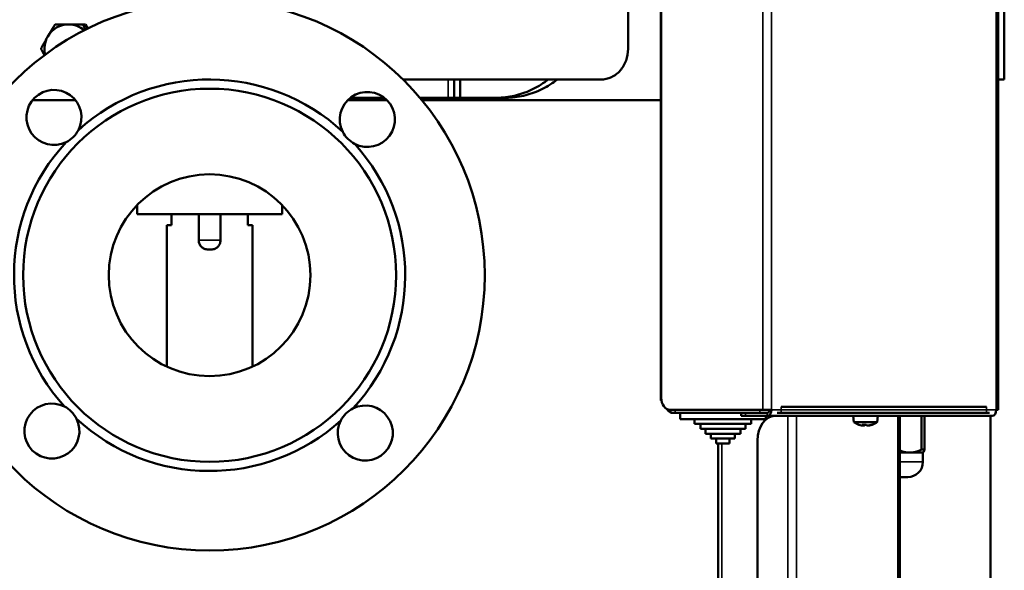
# Model space of a CAD drawing. Header units: millimetres. Extents: x -1845 to 7573, y -1484 to 1950.
# Tile 39 of 41: x 7229 to 7551, y 430 to 610. Entities that reach past the tile are written whole.
import ezdxf

# ---------------------------------------------------------------- set-up
doc = ezdxf.new("R2010")
doc.units = ezdxf.units.MM
doc.layers.add('Видимые тонкие (ГОСТ)', color=7, linetype='Continuous', lineweight=35)
doc.layers.add('Видимый контур (ГОСТ)', color=7, linetype='Continuous', lineweight=50)

msp = doc.modelspace()

# ---------------------------------------------------------------- linework, layer by layer
at = {"layer": 'Видимые тонкие (ГОСТ)'}
for p, q in [((7472.37, 482.17), (7472.37, 694.17)), ((7475.19, 694.17), (7475.19, 482.17)), ((7548.73, 482.17), (7548.73, 694.17)), ((7369.35, 584.17), (7369.35, 590.17)), ((7287.8, 537.59), (7294.92, 537.59)), ((7443.66, 481.17), (7443.66, 482.17)), ((7466.71, 480.17), (7466.71, 481.17)), ((7471.31, 482.17), (7471.31, 481.17)), ((7473.78, 480.17), (7473.78, 481.17)), ((7475.19, 482.17), (7548.73, 482.17)), ((7478.38, 481.17), (7478.38, 483.17)), ((7480.5, -410.99), (7480.5, 480.17)), ((7483.33, -410.79), (7483.33, 480.17)), ((7516.56, 480.17), (7516.56, -410.79)), ((7545.55, 483.17), (7545.55, 481.17)), ((7458.93, 471.17), (7458.93, -297.62)), ((7517.15, 465.17), (7524.73, 465.17))]:
    msp.add_line(p, q, dxfattribs=at)
at = {"layer": 'Видимый контур (ГОСТ)'}
for p, q in [((7551.35, 590.17), (7551.35, 749.17)), ((7428.24, 600.17), (7428.24, 735.17)), ((7549.32, 482.17), (7549.32, 694.17)), ((7439.13, 690.17), (7439.13, 486.17)), ((7439.02, 485.17), (7439.02, 687.17)), ((7241.69, 608.2), (7240.81, 608.2)), ((7241.69, 608.2), (7250.79, 608.14)), ((7250.79, 608.14), (7249.91, 608.14)), ((7250.79, 608.14), (7251.51, 606.87)), ((7419.36, 590.17), (7354.64, 590.17)), ((7371.35, 584.17), (7371.35, 590.17)), ((7373.35, 590.17), (7373.35, 584.17)), ((7551.35, 590.17), (7549.32, 590.17)), ((7247.45, 583.39), (7233.4, 583.39)), ((7349.4, 583.39), (7336.51, 583.39)), ((7337.38, 584.17), (7348.53, 584.17)), ((7360.18, 584.17), (7387.69, 584.17)), ((7439.02, 583.39), (7360.83, 583.39)), ((7267.61, 549.08), (7267.61, 546.09)), ((7315.11, 549.08), (7315.11, 546.09)), ((7267.61, 546.09), (7315.11, 546.09)), ((7278.86, 546.09), (7278.86, 542.59)), ((7287.8, 546.09), (7287.8, 537.59)), ((7294.92, 537.59), (7294.92, 546.09)), ((7303.86, 542.59), (7303.86, 546.09)), ((7278.86, 542.59), (7277.36, 542.59)), ((7277.36, 542.59), (7277.36, 496.29)), ((7305.36, 542.59), (7303.86, 542.59)), ((7305.36, 542.59), (7305.36, 496.29)), ((7291.92, 534.59), (7290.8, 534.59)), ((7439.02, 485.17), (7439.22, 485.17)), ((7472.37, 482.17), (7441.96, 482.17)), ((7442.19, 481.17), (7442.19, 482.17)), ((7443.66, 481.17), (7442.19, 481.17)), ((7443.66, 481.17), (7446.42, 481.17)), ((7445.28, 481.17), (7445.28, 479.17)), ((7446.42, 481.17), (7453.77, 481.17)), ((7453.77, 481.17), (7471.31, 481.17)), ((7465.24, 481.17), (7465.24, 480.17)), ((7466.71, 480.17), (7465.24, 480.17)), ((7466.71, 480.17), (7473.78, 480.17)), ((7473.2, 481.17), (7471.31, 481.17)), ((7472.37, 482.17), (7475.19, 482.17)), ((7473.78, 481.17), (7473.2, 481.17)), ((7473.28, 480.17), (7473.28, 479.17)), ((7547.32, 480.17), (7473.78, 480.17)), ((7478.38, 481.17), (7477.04, 481.17)), ((7478.38, 483.17), (7545.55, 483.17)), ((7478.38, 481.17), (7545.55, 481.17)), ((7502.13, 478.17), (7501.95, 480.17)), ((7509.78, 478.17), (7509.95, 480.17)), ((7517.15, -410.8), (7517.15, 480.17)), ((7524.21, 480.17), (7524.21, 469.17)), ((7525.25, 469.17), (7525.25, 480.17)), ((7546.5, 481.17), (7545.55, 481.17)), ((7546.85, -372.83), (7546.85, 480.17)), ((7548.73, 482.17), (7549.32, 482.17)), ((7445.28, 479.17), (7473.28, 479.17)), ((7449.99, 479.17), (7449.99, 477.57)), ((7449.99, 477.57), (7468.58, 477.57)), ((7451.9, 477.57), (7451.9, 475.97)), ((7466.67, 477.57), (7466.67, 475.97)), ((7468.58, 479.17), (7468.58, 477.57)), ((7509.78, 478.17), (7502.13, 478.17)), ((7505.76, 477.28), (7505.57, 477.1)), ((7506.13, 477.3), (7506.33, 477.1)), ((7451.9, 475.97), (7466.67, 475.97)), ((7453.57, 475.97), (7453.57, 474.37)), ((7453.57, 474.37), (7465, 474.37)), ((7455.37, 474.37), (7455.37, 472.77)), ((7463.2, 474.37), (7463.2, 472.77)), ((7465, 475.97), (7465, 474.37)), ((7455.37, 472.77), (7463.2, 472.77)), ((7457.13, 472.77), (7457.13, 471.17)), ((7457.13, 471.17), (7461.44, 471.17)), ((7457.76, -301.75), (7457.76, 471.17)), ((7461.44, 472.77), (7461.44, 471.17)), ((7470.6, -285.8), (7470.6, 472.17)), ((7517.15, 468.17), (7520.39, 468.17)), ((7520.39, 468.17), (7524.73, 468.17)), ((7524.21, 469.17), (7525.25, 469.17)), ((7524.73, 468.17), (7524.82, 468.26)), ((7524.73, 468.17), (7524.73, 465.17)), ((7517.15, 460.17), (7519.73, 460.17))]:
    msp.add_line(p, q, dxfattribs=at)
for radius in [90, 61, 33]:
    msp.add_circle((7291.36, 526.17), radius, dxfattribs=at)
for centre, radius, start, end in [((7291.36, 526.17), 64, 47.1189, 132.1424), ((7240.43, 577.77), 9, 332.6134, 296.6479), ((7342.95, 577.1), 9, 242.6134, 206.6479), ((7291.36, 526.17), 64, 137.1189, 222.1424), ((7291.36, 526.17), 64, 317.1189, 42.1424), ((7239.76, 475.24), 9, 62.6134, 26.6479), ((7342.29, 474.58), 9, 152.6134, 116.6479), ((7291.36, 526.17), 64, 227.1189, 312.1424), ((7505.95, 483.4), 6.48, 233.8057, 250.692), ((7505.95, 483.4), 6.48, 289.308, 306.1943), ((7519.73, 465.17), 5, 270, 0)]:
    msp.add_arc(centre, radius, start, end, dxfattribs=at)
for centre, major_axis, ratio, start_param, end_param in [((7245.19, 600.17), (0, 8), 0.984808, 6.277534, 7.324731), ((7245.19, 600.17), (0, 8), 0.984808, 5.57741, 6.277534), ((7245.19, 600.17), (0, -8), 0.984808, 4.183139, 4.948509), ((7441.96, 486.17), (0, -4), 0.707107, 4.712389, 6.283185), ((7443.02, 485.17), (0, -4), 0.707107, 5.467884, 5.985799), ((7476.25, 472.17), (0, 8), 0.707107, 0, 1.570796), ((7473.78, 482.17), (0, -2), 0.707107, 0, 1.570796), ((7473.78, 482.17), (0, -1), 0.707107, 0, 1.570796), ((7475.19, 470.17), (0, 10), 0.707107, 6.203915, 6.283185), ((7547.32, 482.17), (0, -2), 0.707107, 0, 1.570796), ((7505.8, 483.4), (0, -6.44), 0.975773, 5.954379, 6.101858), ((7507.01, 482.78), (-3.24, -5.47), 0.189508, 0.003025, 0.075664), ((7504.85, 483.4), (0, -6.34), 0.535272, 6.230463, 6.335907), ((7505.28, 483.4), (0, -6.44), 0.218785, 5.954379, 6.101858), ((7506.19, 482.78), (-5.94, -2.25), 0.845201, 1.040483, 1.257594), ((7505.25, 483.4), (0, -6.34), 0.84468, 6.23693, 6.335907), ((7505.28, 483.4), (0, -6.44), 0.218785, 0.181327, 0.208052), ((7505.72, 482.78), (5.94, -2.25), 0.845201, 5.060366, 5.09178), ((7506.63, 483.4), (0, -6.44), 0.218785, 5.954379, 6.101858), ((7506.65, 483.4), (0, -6.34), 0.84468, 6.230463, 6.335907), ((7507.06, 483.4), (0, -6.34), 0.535272, 6.23693, 6.335907), ((7505.8, 483.4), (0, -6.44), 0.975773, 0.181327, 0.328807), ((7506.1, 483.4), (0, -6.44), 0.975773, 0.181327, 0.314636), ((7504.9, 482.78), (3.24, -5.47), 0.189508, 6.063049, 6.245385)]:
    msp.add_ellipse(centre, major_axis=major_axis, ratio=ratio, start_param=start_param, end_param=end_param, dxfattribs=at)
for points, weights in [([(7238.39, 604.21), (7239.46, 606.06), (7240.81, 608.2)], [1, 1.0379548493, 1]), ([(7240.81, 608.2), (7243.12, 608.18), (7245.24, 608.17)], [1, 1.0379548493, 1]), ([(7245.24, 608.17), (7247.35, 608.16), (7249.91, 608.14)], [1, 1.0379548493, 1]), ([(7249.91, 608.14), (7250.34, 607.28), (7250.76, 606.49)], [1, 1.0148991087, 1.01810098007]), ([(7236.22, 600.22), (7237.32, 602.36), (7238.39, 604.21)], [1, 1.0379548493, 1]), ([(7237.3, 598.13), (7236.77, 599.12), (7236.22, 600.22)], [1.01897607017, 1.0191377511, 1]), ([(7520.39, 468.17), (7518.82, 468.17), (7517.15, 468.9)], [1, 1.01929139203, 1.00546487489]), ([(7524.21, 469.17), (7522.22, 468.17), (7520.39, 468.17)], [1, 1.02247471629, 1]), ([(7524.82, 468.26), (7525.03, 468.47), (7525.25, 469.17)], [1.00944243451, 1.01572848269, 1])]:
    msp.add_rational_spline(points, weights, degree=2, dxfattribs=at)
for points, knots in [([(7428.24, 600.17), (7428.24, 598.92), (7428.02, 597.58), (7427.14, 595.14), (7426.48, 594.02), (7424.92, 592.23), (7423.91, 591.45), (7421.7, 590.42), (7420.49, 590.17), (7419.36, 590.17)], [6.142247, 6.142247, 6.142247, 6.142247, 6.51809, 6.51809, 6.893934, 6.893934, 7.283994, 7.283994, 7.674055, 7.674055, 7.674055, 7.674055]), ([(7384.63, 584.17), (7386.49, 584.17), (7388.41, 584.35), (7392.21, 585.1), (7394.1, 585.68), (7397.7, 587.23), (7399.42, 588.2), (7401.38, 589.61), (7401.75, 589.89), (7402.11, 590.17)], [4.783291, 4.783291, 4.783291, 4.783291, 5.386529, 5.386529, 5.989766, 5.989766, 6.593004, 6.593004, 6.735246, 6.735246, 6.735246, 6.735246]), ([(7405.08, 590.17), (7404.72, 589.88), (7404.36, 589.61), (7402.41, 588.2), (7400.7, 587.23), (7397.11, 585.68), (7395.24, 585.1), (7391.45, 584.35), (7389.54, 584.17), (7387.69, 584.17)], [-6.721413, -6.721413, -6.721413, -6.721413, -6.578985, -6.578985, -5.977083, -5.977083, -5.375181, -5.375181, -4.773279, -4.773279, -4.773279, -4.773279]), ([(7248.42, 573.63), (7247.99, 572.8), (7247.41, 572.02), (7246.08, 570.7), (7245.29, 570.14), (7244.46, 569.72)], [1.5175772, 1.5175772, 1.5175772, 1.5175772, 1.7978512, 1.7978512, 2.0781252, 2.0781252, 2.0781252, 2.0781252]), ([(7338.81, 569.11), (7337.99, 569.54), (7337.21, 570.12), (7335.89, 571.45), (7335.33, 572.24), (7334.91, 573.07)], [1.5175772, 1.5175772, 1.5175772, 1.5175772, 1.7978512, 1.7978512, 2.0781252, 2.0781252, 2.0781252, 2.0781252]), ([(7290.8, 534.59), (7290.43, 534.59), (7289.99, 534.68), (7289.31, 534.96), (7288.94, 535.21), (7288.42, 535.73), (7288.17, 536.1), (7287.89, 536.78), (7287.8, 537.22), (7287.8, 537.59)], [1.0463701, 1.0463701, 1.0463701, 1.0463701, 1.1576333, 1.1576333, 1.2687105, 1.2687105, 1.3797705, 1.3797705, 1.4908253, 1.4908253, 1.4908253, 1.4908253]), ([(7294.92, 537.59), (7294.92, 537.22), (7294.83, 536.78), (7294.55, 536.1), (7294.3, 535.73), (7293.78, 535.21), (7293.41, 534.96), (7292.72, 534.68), (7292.29, 534.59), (7291.92, 534.59)], [0.4969418, 0.4969418, 0.4969418, 0.4969418, 0.6079966, 0.6079966, 0.7190567, 0.7190567, 0.8301338, 0.8301338, 0.941397, 0.941397, 0.941397, 0.941397]), ([(7243.9, 483.23), (7244.73, 482.8), (7245.51, 482.23), (7246.83, 480.9), (7247.39, 480.1), (7247.81, 479.27)], [1.5175772, 1.5175772, 1.5175772, 1.5175772, 1.7978512, 1.7978512, 2.0781252, 2.0781252, 2.0781252, 2.0781252]), ([(7334.3, 478.72), (7334.73, 479.54), (7335.31, 480.33), (7336.63, 481.64), (7337.43, 482.2), (7338.26, 482.62)], [1.5169891, 1.5169891, 1.5169891, 1.5169891, 1.7972632, 1.7972632, 2.0775372, 2.0775372, 2.0775372, 2.0775372])]:
    msp.add_open_spline(points, degree=3, knots=knots, dxfattribs=at)
for points in [[(7505.03, 477.06), (7505.11, 477.13), (7505.2, 477.2), (7505.29, 477.27)], [(7505.54, 477.06), (7505.61, 477.13), (7505.68, 477.2), (7505.75, 477.28)], [(7507.24, 477.06), (7507.22, 477.08), (7507.21, 477.1), (7507.2, 477.12)]]:
    msp.add_open_spline(points, degree=3, dxfattribs=at)

doc.saveas('drawing.dxf')
